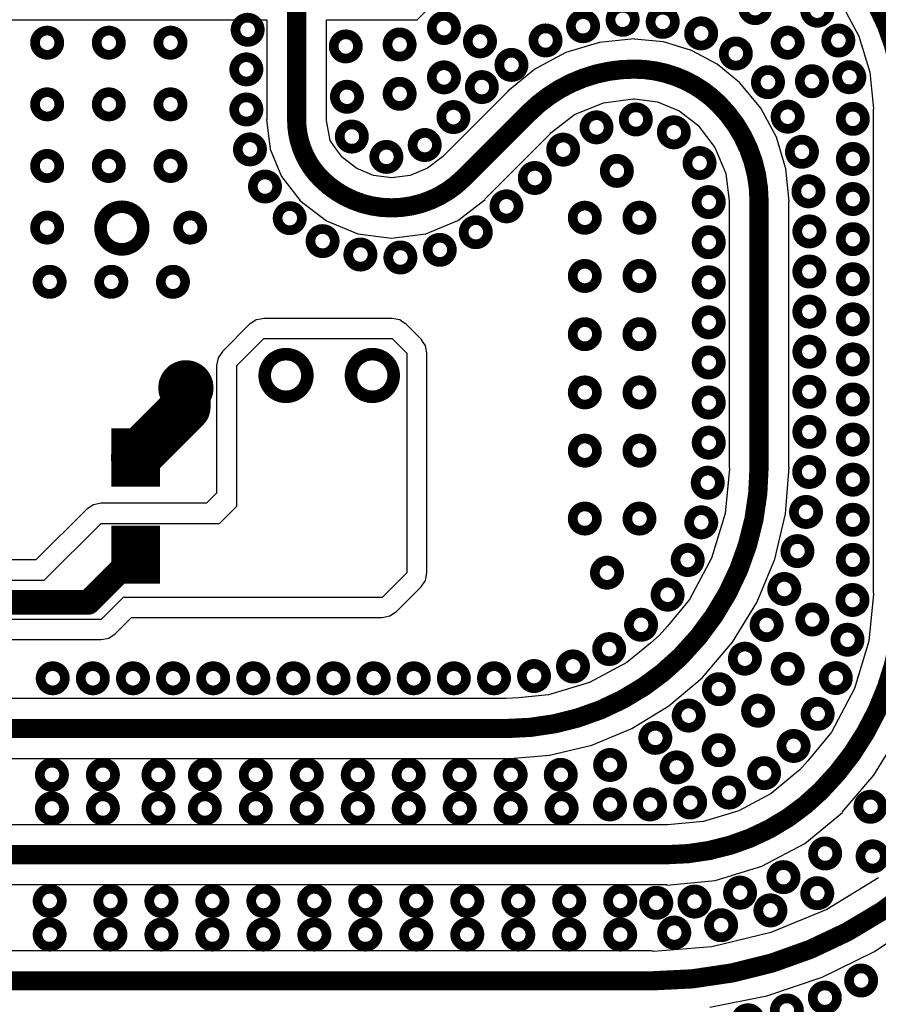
# Model space of a CAD drawing. Extents: x 32 to 97, y 17 to 119.
# Tile 23 of 24: x 76.7 to 85.54, y 91.03 to 101.18. Entities that reach past the tile are written whole.
import ezdxf

# ---------------------------------------------------------------- set-up
doc = ezdxf.new("R2010")
doc.units = 0
doc.layers.add('TOPLAYER', color=1, linetype='CONTINUOUS')

msp = doc.modelspace()

# ---------------------------------------------------------------- linework, layer by layer
at = {"layer": 'TOPLAYER'}
for p, q in [((80.79189582, 101.17645246), (81.44806417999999, 101.83262082)), ((85.15623558, 101.35236016), (85.33996393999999, 101.00862958)), ((74.85829326, 101.17645246), (79.24229262, 101.17645246)), ((79.24229262, 101.17645246), (79.24229262, 100.14669328)), ((79.85853218, 100.14669328), (79.85853218, 101.17645246)), ((79.85853218, 101.17645246), (80.79189582, 101.17645246)), ((83.02751746, 100.97886332), (82.66780519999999, 100.9434354)), ((83.02751746, 100.9773952), (83.02751746, 100.97886332)), ((83.32770735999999, 100.9478296), (83.02751746, 100.9773952)), ((85.33996393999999, 101.00862958), (85.45310316, 100.63566106)), ((82.66780519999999, 100.9434354), (82.32191562, 100.83851054)), ((83.61636057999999, 100.86026818), (83.32770735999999, 100.9478296)), ((83.88238494, 100.7180739), (83.61636057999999, 100.86026818)), ((82.32191562, 100.83851054), (82.00314308, 100.66812226)), ((82.00314308, 100.66812226), (81.72373546, 100.43881868)), ((84.11555693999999, 100.52671284), (83.88238494, 100.7180739)), ((85.45310316, 100.63566106), (85.49038019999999, 100.25718328)), ((84.11621226, 100.52736816), (84.11555693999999, 100.52671284)), ((84.33146456, 100.26508268), (84.11621226, 100.52736816)), ((81.72582588, 100.43672826), (81.0528732, 99.76377558)), ((81.72373546, 100.43881868), (81.72582588, 100.43672826)), ((82.70959581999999, 100.3215418), (83.01623732, 100.36191002)), ((83.01623732, 100.36191002), (83.02751746, 100.3596672)), ((83.02751746, 100.3596672), (83.03087534, 100.36033522)), ((83.03087534, 100.36033522), (83.26617585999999, 100.32935738)), ((82.41333784, 100.19882678), (82.70959581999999, 100.3215418)), ((83.26617585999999, 100.32935738), (83.48857063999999, 100.2372392)), ((84.49141089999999, 99.96584274), (84.33146456, 100.26508268)), ((85.49038019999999, 100.25718328), (85.48851076, 100.24778782)), ((85.48851076, 100.24778782), (85.48851076, 95.27786633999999)), ((79.24229262, 100.14669328), (79.23817528, 100.14669328)), ((79.23817528, 100.14669328), (79.27815742, 99.8430058)), ((79.8565713, 100.13683554), (79.85853218, 100.14669328)), ((82.16796113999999, 100.0105442), (82.41333784, 100.19882678)), ((83.48857063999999, 100.2372392), (83.67685576, 100.09276146)), ((79.89700302, 99.93356696), (79.8565713, 100.13683554)), ((83.67685576, 100.09276146), (83.67875821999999, 100.08991412)), ((83.67875821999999, 100.08991412), (83.68583212, 100.08518718)), ((83.68583212, 100.08518718), (83.85789426, 99.86095343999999)), ((81.48862036, 99.32802842), (82.16157304, 100.0009811)), ((82.16157304, 100.0009811), (82.16796113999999, 100.0105442)), ((84.58990448, 99.64114946), (84.49141089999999, 99.96584274)), ((79.27815742, 99.8430058), (79.39537587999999, 99.56001424)), ((79.95027189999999, 99.85384398), (79.89700302, 99.93356696)), ((80.02097026, 99.75612509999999), (79.95027189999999, 99.85384398)), ((83.85789426, 99.86095343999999), (83.96927833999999, 99.59204872)), ((80.16915132, 99.642422), (80.02097026, 99.75612509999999)), ((81.05257601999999, 99.76407275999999), (80.89860884, 99.64592719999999)), ((81.0528732, 99.76377558), (81.05257601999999, 99.76407275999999)), ((80.3417113, 99.57094386), (80.16915132, 99.642422)), ((80.89860884, 99.64592719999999), (80.71930515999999, 99.5716576)), ((84.62316324, 99.30347932), (84.58990448, 99.64114946)), ((79.39537587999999, 99.56001424), (79.5818449, 99.31700228)), ((80.52688746, 99.54656494), (80.3417113, 99.57094386)), ((80.52689253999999, 99.54657001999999), (80.52688746, 99.54656494)), ((80.52689253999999, 99.54656748), (80.52689253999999, 99.54657001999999)), ((80.5271313, 99.54635666), (80.52689253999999, 99.54656748)), ((80.71930515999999, 99.5716576), (80.5271313, 99.54635666)), ((83.96927833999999, 99.59204872), (84.0061693, 99.31182322)), ((81.49269452, 99.32395426), (81.48862036, 99.32802842)), ((79.5818449, 99.31700228), (79.58084921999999, 99.3160066)), ((79.58084921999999, 99.3160066), (79.85794036, 99.10338827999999)), ((81.20981979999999, 99.10689348), (81.49269452, 99.32395426)), ((84.0061693, 99.31182322), (84.00451068, 99.30347932)), ((84.00451068, 99.30347932), (84.00451068, 96.56548378)), ((84.62075023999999, 96.56552187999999), (84.62075023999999, 99.30347932)), ((84.62075023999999, 99.30347932), (84.62316324, 99.30347932)), ((79.85794036, 99.10338827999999), (80.18061688, 98.96973093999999)), ((80.88040212, 98.97044468), (81.20981979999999, 99.10689348)), ((80.18061688, 98.96973093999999), (80.52689253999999, 98.92414301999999)), ((80.52689253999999, 98.92390426), (80.88040212, 98.97044468)), ((80.52689253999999, 98.92414301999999), (80.52689253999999, 98.92390426)), ((79.06577532, 98.03814784), (78.78622292, 97.7585929)), ((79.06578293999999, 98.03815291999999), (79.06577532, 98.03814784)), ((79.0657931, 98.03816816), (79.06578293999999, 98.03815291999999)), ((79.11042598, 98.06798268), (79.0657931, 98.03816816)), ((79.13298879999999, 98.08305757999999), (79.11042598, 98.06798268)), ((79.13299896, 98.08306012), (79.13298879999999, 98.08305757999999)), ((79.13301419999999, 98.08307028), (79.13299896, 98.08306012)), ((79.1789247, 98.0921965), (79.13301419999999, 98.08307028)), ((79.21227236, 98.09883097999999), (79.1789247, 98.0921965)), ((79.21228506, 98.09882843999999), (79.21227236, 98.09883097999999)), ((79.2123003, 98.09883097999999), (79.21228506, 98.09882843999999)), ((80.53283868, 98.09866588), (79.2123003, 98.09883097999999)), ((80.53285138, 98.09866842), (80.53283868, 98.09866588)), ((80.53286408, 98.09866588), (80.53285138, 98.09866842)), ((80.53300378, 98.09866588), (80.53286408, 98.09866588)), ((80.57026304, 98.09124908), (80.53300378, 98.09866588)), ((80.61214763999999, 98.08294328), (80.57026304, 98.09124908)), ((80.61221368, 98.08290009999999), (80.61214763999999, 98.08294328)), ((80.6122848, 98.08288486), (80.61221368, 98.08290009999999)), ((80.64554356, 98.06065731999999), (80.6122848, 98.08288486)), ((80.67938652, 98.03807418), (80.64554356, 98.06065731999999)), ((80.67948812, 98.03797257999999), (80.67938652, 98.03807418)), ((80.67949574, 98.0379675), (80.67948812, 98.03797257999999)), ((80.67950082, 98.03795987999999), (80.67949574, 98.0379675)), ((80.83183478, 97.88581133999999), (80.67950082, 98.03795987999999)), ((78.93271996, 97.61209332), (79.2122749, 97.8916508)), ((79.2122749, 97.8916508), (80.53297837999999, 97.89148569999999)), ((80.53297837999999, 97.89148569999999), (80.68542409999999, 97.7392254)), ((80.8318678, 97.88576053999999), (80.83183478, 97.88581133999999)), ((80.83192622, 97.88572244), (80.8318678, 97.88576053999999)), ((80.85450428, 97.85193027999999), (80.83192622, 97.88572244)), ((80.87678516, 97.81862579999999), (80.85450428, 97.85193027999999)), ((80.87679786, 97.81855976), (80.87678516, 97.81862579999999)), ((80.87683342, 97.81850641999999), (80.87679786, 97.81855976)), ((80.88419942, 97.78148084), (80.87683342, 97.81850641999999)), ((78.7862153, 97.75858781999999), (78.74131064, 97.69137687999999)), ((78.78622292, 97.7585929), (78.7862153, 97.75858781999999)), ((80.68542409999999, 97.7392254), (80.68540123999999, 95.4785746)), ((80.89260682, 97.73934985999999), (80.88419942, 97.78148084)), ((80.89258142, 95.4785873), (80.89260428, 97.73922286)), ((80.89259412, 97.73927873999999), (80.89260682, 97.73934985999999)), ((80.89260428, 97.73922286), (80.89259412, 97.73927873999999)), ((78.74131064, 97.69137687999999), (78.72553724, 97.61209332)), ((78.72553724, 97.61209332), (78.72553977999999, 97.61208062)), ((78.72553977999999, 97.61208062), (78.72559566, 96.29736138)), ((78.93278092, 96.16435428), (78.93271996, 97.61209332)), ((84.0078838, 96.54853182), (83.96241526, 96.0868919)), ((84.00451068, 96.56548378), (84.0078838, 96.54853182)), ((84.58652119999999, 96.08555331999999), (84.62429354, 96.56548378)), ((84.62075786, 96.56548378), (84.62075023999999, 96.56552187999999)), ((84.62429354, 96.56548378), (84.62075786, 96.56548378)), ((78.72559566, 96.29736138), (78.62197128, 96.193737)), ((77.5357987, 96.19375477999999), (77.4565126, 96.17798137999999)), ((77.5358114, 96.19375224), (77.5357987, 96.19375477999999)), ((78.62197128, 96.193737), (77.5358114, 96.19375224)), ((77.38930166, 96.13307418), (76.8657594, 95.60953192)), ((77.4565126, 96.17798137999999), (77.38930166, 96.13307418)), ((78.75498092, 95.98655428), (78.93278092, 96.16435428)), ((83.96241526, 96.0868919), (83.82281431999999, 95.62668962)), ((84.4741389, 95.61744148), (84.58652119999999, 96.08555331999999)), ((76.95158092, 95.40235428), (77.5357987, 95.98657206)), ((77.5357987, 95.98657206), (78.75498092, 95.98655428)), ((76.8657594, 95.60953192), (75.45293774, 95.60949636)), ((83.82281431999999, 95.62668962), (83.59611677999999, 95.20256803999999)), ((84.28991015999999, 95.17267478), (84.4741389, 95.61744148)), ((80.68540123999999, 95.4785746), (80.43138092, 95.22455427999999)), ((80.87681056, 95.3992885), (80.89258396, 95.4785746)), ((80.89258396, 95.4785746), (80.89258142, 95.4785873)), ((75.45294281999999, 95.40231618), (76.95158092, 95.40235428)), ((80.83189827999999, 95.33207248), (80.87681056, 95.3992885)), ((80.57788558, 95.07806232), (80.83189827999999, 95.33207248)), ((85.48851076, 95.27786633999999), (85.49233092, 95.25866647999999)), ((77.76438092, 95.22455427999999), (77.53578092, 94.99595427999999)), ((80.43138092, 95.22455427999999), (77.76438092, 95.22455427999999)), ((83.59611677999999, 95.20256803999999), (83.37009488, 94.92715838)), ((84.03837141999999, 94.76220316), (84.28991015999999, 95.17267478)), ((85.49233092, 95.25866647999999), (85.44438334, 94.77186024)), ((80.51066447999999, 95.03314496), (80.57788049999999, 95.0780547)), ((80.57788049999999, 95.0780547), (80.57788558, 95.07806232)), ((77.53578092, 94.99595427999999), (75.37694601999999, 94.9958984)), ((77.68228812, 94.84946486), (77.85019989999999, 95.0173741)), ((77.85019989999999, 95.0173741), (80.43136822, 95.0173741)), ((80.43136822, 95.0173741), (80.43138092, 95.01737156)), ((80.43138092, 95.01737156), (80.51066447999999, 95.03314496)), ((83.37009488, 94.92715838), (83.28747122, 94.83438233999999)), ((75.3769511, 94.78871821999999), (77.535786, 94.7887741)), ((77.535786, 94.7887741), (77.61506702, 94.80454496)), ((77.61506702, 94.80454496), (77.68228304, 94.84945723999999)), ((77.68228304, 94.84945723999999), (77.68228812, 94.84946486)), ((83.28747122, 94.83438233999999), (83.194271, 94.7527569)), ((83.72571774, 94.39613328), (84.03837141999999, 94.76220316)), ((85.44438334, 94.77186024), (85.29678648, 94.28530038)), ((83.194271, 94.7527569), (82.95144445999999, 94.55347357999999)), ((82.95144445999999, 94.55347357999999), (82.56486154, 94.3468395)), ((83.38503516, 94.10603734), (83.72524021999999, 94.39659556)), ((83.72524021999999, 94.39659556), (83.72571774, 94.39613328)), ((82.56486154, 94.3468395), (82.14539323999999, 94.21959566)), ((85.29678648, 94.28530038), (85.05710445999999, 93.8368837)), ((81.58419802, 94.18061682), (75.73926431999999, 94.18061682)), ((81.70916093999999, 94.18062189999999), (81.58419802, 94.18061682)), ((81.70916348, 94.18062443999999), (81.70916093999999, 94.18062189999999)), ((81.83378096, 94.18890483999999), (81.70916348, 94.18062443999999)), ((82.14539323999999, 94.21959566), (81.83378096, 94.18890483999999)), ((83.00356526, 93.87227098), (83.38503516, 94.10603734)), ((82.59022089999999, 93.7010572), (83.00356526, 93.87227098)), ((85.05710445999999, 93.8368837), (84.81377499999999, 93.54038949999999)), ((85.49600884, 93.39213224), (85.7590487, 93.82137446)), ((82.15518494, 93.59661494), (82.59022089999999, 93.7010572)), ((75.72856838, 93.56437726), (81.70916348, 93.56437726)), ((81.70916348, 93.56151213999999), (82.15518494, 93.59661494)), ((81.70916348, 93.56437726), (81.70916348, 93.56151213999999)), ((84.73085415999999, 93.44827386), (84.66408009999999, 93.3910375)), ((84.81377499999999, 93.54038949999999), (84.73085415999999, 93.44827386)), ((84.63676493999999, 93.36765933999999), (84.43845189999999, 93.20490884)), ((84.66408009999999, 93.3910375), (84.63676493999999, 93.36765933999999)), ((85.16906258, 93.00932884), (85.49600884, 93.39213224)), ((84.43845189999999, 93.20490884), (84.10317952, 93.02570168)), ((84.10317952, 93.02570168), (83.73938801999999, 92.9153463)), ((84.78295209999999, 92.68932694), (85.17078216, 93.00760926)), ((85.17078216, 93.00760926), (85.16906258, 93.00932884)), ((83.36105755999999, 92.88064482), (75.73923638, 92.88064482)), ((83.36966561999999, 92.87893285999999), (83.36105755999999, 92.88064482)), ((83.73938801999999, 92.9153463), (83.36966561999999, 92.87893285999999)), ((84.34047647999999, 92.45281738), (84.78295209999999, 92.68932694)), ((83.86036059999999, 92.30717632), (84.34047647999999, 92.45281738)), ((85.54246035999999, 92.33486993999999), (85.01027194, 92.0087441)), ((75.72859632, 92.26440525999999), (83.36104485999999, 92.26440525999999)), ((83.36104485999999, 92.26440525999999), (83.36105755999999, 92.26440271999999)), ((83.36105755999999, 92.25799938), (83.86036059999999, 92.30717632)), ((83.36105755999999, 92.26440271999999), (83.36105755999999, 92.25799938)), ((85.01027194, 92.0087441), (84.43361574, 91.76988503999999)), ((85.5006164, 91.57579093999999), (86.00008453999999, 91.90952408)), ((84.43361574, 91.76988503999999), (83.82669544, 91.6241754)), ((83.82669544, 91.6241754), (83.22419474, 91.57675868)), ((82.75673821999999, 91.58067281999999), (75.73920844, 91.58067281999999)), ((82.75680172, 91.58068551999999), (82.75673821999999, 91.58067281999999)), ((83.20445131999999, 91.58068551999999), (82.75680172, 91.58068551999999)), ((83.22419474, 91.57675868), (83.20445131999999, 91.58068551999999)), ((84.96185953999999, 91.3101044), (85.5006164, 91.57579093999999)), ((84.39303416, 91.11701359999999), (84.96185953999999, 91.3101044)), ((83.803871, 90.99982308), (84.39303416, 91.11701359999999))]:
    msp.add_line(p, q, dxfattribs=at)
at = {"layer": 'TOPLAYER', "const_width": 0.19800062}
for points in [[(85.12487928, 101.86953972, -0.198912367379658), (85.79663054, 100.24778782)], [(81.94369945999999, 100.21885468, -0.198912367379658), (83.02751746, 100.66778698)], [(83.02751746, 100.66778698, -0.198912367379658), (83.8966318, 100.3077877)], [(83.8966318, 100.3077877, -0.198912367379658), (84.31263046, 99.30347932)], [(79.80262932, 99.5377867, -0.198912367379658), (79.5504124, 100.14669328)], [(80.52689253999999, 99.2377873, -0.198912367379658), (79.80262932, 99.5377867)], [(81.27074678, 99.545902, -0.198912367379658), (80.52689253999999, 99.2377873)], [(84.31263808, 96.56548378, -0.198912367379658), (83.50534479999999, 94.61650621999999)], [(85.79663054, 95.27786633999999, -0.198912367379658), (84.94837976, 93.23000658)], [(83.50533972, 94.61650114, -0.198912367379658), (81.70916348, 93.87249958)], [(84.94837976, 93.23001165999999, -0.1989115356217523), (83.36105755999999, 92.57252249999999)], [(84.94943894, 93.23106829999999, -0.0001355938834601), (84.94837213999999, 93.2300015)], [(86.23107976, 92.52623607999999, -0.198912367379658), (83.20445131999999, 91.27256573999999)]]:
    msp.add_lwpolyline(points, format="xyb", dxfattribs=at)
at = {"layer": 'TOPLAYER'}
for points, const_width in [([(84.148168, 101.2957842, 1), (84.397977, 101.2957842, 1)], 0.099949), ([(84.78721422, 101.26975428, 1), (85.03714513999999, 101.26975428, 1)], 0.10006838), ([(80.94193362, 101.09066142, 1), (81.19174262, 101.09066142, 1)], 0.099949), ([(82.37506004, 101.1096657, 1), (82.62486904, 101.1096657, 1)], 0.099949), ([(82.78284434, 101.17586572, 1), (83.03265334, 101.17586572, 1)], 0.099949), ([(83.1954013, 101.1542427, 1), (83.4452103, 101.1542427, 1)], 0.099949), ([(78.9207591, 101.07288396, 1), (79.1705681, 101.07288396, 1)], 0.099949), ([(83.59119679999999, 101.03584822, 1), (83.84100579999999, 101.03584822, 1)], 0.099949), ([(76.85587626, 100.93955428, 1), (77.10568526, 100.93955428, 1)], 0.099949), ([(77.49087626, 100.93955428, 1), (77.74068525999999, 100.93955428, 1)], 0.099949), ([(78.12587626, 100.93955428, 1), (78.37568526, 100.93955428, 1)], 0.099949), ([(79.93186198, 100.9013222, 1), (80.18167097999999, 100.9013222, 1)], 0.099949), ([(80.48564548, 100.92110118, 1), (80.73545448, 100.92110118, 1)], 0.099949), ([(81.31339846, 100.95360048, 1), (81.56320746, 100.95360048, 1)], 0.099949), ([(81.98889113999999, 100.96288418, 1), (82.23870013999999, 100.96288418, 1)], 0.099949), ([(84.48216783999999, 100.93978542, 1), (84.73197684, 100.93978542, 1)], 0.099949), ([(85.00441216, 100.9619139, 1), (85.25422116, 100.9619139, 1)], 0.099949), ([(83.94840208, 100.82830482, 1), (84.19821108, 100.82830482, 1)], 0.099949), ([(81.63767518, 100.71095428, 1), (81.88748418, 100.71095428, 1)], 0.099949), ([(78.90735805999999, 100.66491678, 1), (79.15716705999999, 100.66491678, 1)], 0.099949), ([(80.94216476, 100.58236932, 1), (81.19197376, 100.58236932, 1)], 0.099949), ([(82.97801794, 100.66778698, 1), (83.07701698, 100.66778698, 1)], 0.09899904), ([(82.97801794, 100.66778698, 1), (83.07701698, 100.66778698, 1)], 0.09899904), ([(85.11741422, 100.58395428, 1), (85.36734514, 100.58395428, 1)], 0.10006838), ([(81.33287518, 100.48235428, 1), (81.58268418, 100.48235428, 1)], 0.099949), ([(84.27921422, 100.53315428, 1), (84.52914514, 100.53315428, 1)], 0.10006838), ([(84.73216733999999, 100.54278596, 1), (84.98197633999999, 100.54278596, 1)], 0.099949), ([(79.94365773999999, 100.3825653, 1), (80.19346673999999, 100.3825653, 1)], 0.099949), ([(80.48587662, 100.41280908, 1), (80.73568562, 100.41280908, 1)], 0.099949), ([(76.85587626, 100.30455428, 1), (77.10568526, 100.30455428, 1)], 0.099949), ([(77.49087626, 100.30455428, 1), (77.74068525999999, 100.30455428, 1)], 0.099949), ([(78.12587626, 100.30455428, 1), (78.37568526, 100.30455428, 1)], 0.099949), ([(78.90735805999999, 100.2517934, 1), (79.15716705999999, 100.2517934, 1)], 0.099949), ([(81.04055674, 100.17339122, 1), (81.29036574, 100.17339122, 1)], 0.099949), ([(83.84713228, 100.3077877, 1), (83.94613131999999, 100.3077877, 1)], 0.09899904), ([(83.84713228, 100.3077877, 1), (83.94613131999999, 100.3077877, 1)], 0.09899904), ([(84.48241422, 100.17755428, 1), (84.73234513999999, 100.17755428, 1)], 0.10006838), ([(79.50091288, 100.14669328, 1), (79.59991192, 100.14669328, 1)], 0.09899904), ([(79.50091288, 100.14669328, 1), (79.59991192, 100.14669328, 1)], 0.09899904), ([(81.89419994, 100.21885468, 1), (81.99319898, 100.21885468, 1)], 0.09899904), ([(81.89419994, 100.21885468, 1), (81.99319898, 100.21885468, 1)], 0.09899904), ([(82.51386595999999, 100.06729034, 1), (82.76367495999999, 100.06729034, 1)], 0.099949), ([(82.91881816, 100.14905294, 1), (83.16862716, 100.14905294, 1)], 0.099949), ([(85.15357619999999, 100.15492034, 1), (85.40338519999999, 100.15492034, 1)], 0.099949), ([(79.99372113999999, 99.97248737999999, 1), (80.24353013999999, 99.97248737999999, 1)], 0.099949), ([(83.31007722, 100.01643446, 1), (83.55988622, 100.01643446, 1)], 0.099949), ([(80.74439781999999, 99.88536284, 1), (80.99420682, 99.88536284, 1)], 0.099949), ([(78.94444206, 99.8403388, 1), (79.19425106, 99.8403388, 1)], 0.099949), ([(80.34980374, 99.76302374, 1), (80.59961274, 99.76302374, 1)], 0.099949), ([(82.17041478, 99.83770227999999, 1), (82.42022378, 99.83770227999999, 1)], 0.099949), ([(84.62920335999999, 99.81567539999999, 1), (84.87901235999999, 99.81567539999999, 1)], 0.099949), ([(76.85587626, 99.66955428, 1), (77.10568526, 99.66955428, 1)], 0.099949), ([(77.49087626, 99.66955428, 1), (77.74068525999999, 99.66955428, 1)], 0.099949), ([(78.12587626, 99.66955428, 1), (78.37568526, 99.66955428, 1)], 0.099949), ([(83.57498144, 99.69942467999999, 1), (83.82479044, 99.69942467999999, 1)], 0.099949), ([(85.15357619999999, 99.74179695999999, 1), (85.40338519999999, 99.74179695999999, 1)], 0.099949), ([(82.72327625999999, 99.61875427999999, 1), (82.97308525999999, 99.61875427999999, 1)], 0.099949), ([(79.09962336, 99.45746682, 1), (79.34943236, 99.45746682, 1)], 0.099949), ([(79.7531298, 99.5377867, 1), (79.85212883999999, 99.5377867, 1)], 0.09899904), ([(79.7531298, 99.5377867, 1), (79.85212883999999, 99.5377867, 1)], 0.09899904), ([(81.22124726, 99.545902, 1), (81.3202463, 99.545902, 1)], 0.09899904), ([(81.22124726, 99.545902, 1), (81.3202463, 99.545902, 1)], 0.09899904), ([(81.87829192, 99.54557942, 1), (82.12810092, 99.54557942, 1)], 0.099949), ([(84.69675212, 99.40811208, 1), (84.94656112, 99.40811208, 1)], 0.099949), ([(83.66957612, 99.29727663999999, 1), (83.91938512, 99.29727663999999, 1)], 0.099949), ([(85.15357619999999, 99.32867358, 1), (85.40338519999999, 99.32867358, 1)], 0.099949), ([(80.47739302, 99.2377873, 1), (80.57639205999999, 99.2377873, 1)], 0.09899904), ([(80.47739302, 99.2377873, 1), (80.57639205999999, 99.2377873, 1)], 0.09899904), ([(81.5861716, 99.25345655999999, 1), (81.8359806, 99.25345655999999, 1)], 0.099949), ([(84.26313094, 99.30347932, 1), (84.36212997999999, 99.30347932, 1)], 0.09899904), ([(84.26313094, 99.30347932, 1), (84.36212997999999, 99.30347932, 1)], 0.09899904), ([(77.53070092, 99.02947427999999, 1), (77.97012092, 99.02947427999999, 1)], 0.12954), ([(79.3542355, 99.13213345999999, 1), (79.6040445, 99.13213345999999, 1)], 0.099949), ([(82.39307626, 99.13615428, 1), (82.64288526, 99.13615428, 1)], 0.099949), ([(82.95607742, 99.13615428, 1), (83.20588642, 99.13615428, 1)], 0.099949), ([(76.85587626, 99.03455428, 1), (77.10568526, 99.03455428, 1)], 0.099949), ([(78.32907626, 99.03455428, 1), (78.57888525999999, 99.03455428, 1)], 0.099949), ([(81.27028195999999, 98.98721121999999, 1), (81.52009095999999, 98.98721121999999, 1)], 0.099949), ([(84.7058758, 98.9950903, 1), (84.9556848, 98.9950903, 1)], 0.099949), ([(79.69266001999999, 98.89519464, 1), (79.94246901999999, 98.89519464, 1)], 0.099949), ([(83.66957612, 98.88415325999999, 1), (83.91938512, 98.88415325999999, 1)], 0.099949), ([(85.15357619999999, 98.9155502, 1), (85.40338519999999, 98.9155502, 1)], 0.099949), ([(80.08187692, 98.75669606, 1), (80.33168592, 98.75669606, 1)], 0.099949), ([(80.89943942, 98.80515163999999, 1), (81.14924841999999, 98.80515163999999, 1)], 0.099949), ([(80.49388778, 98.72641164, 1), (80.74369678, 98.72641164, 1)], 0.099949), ([(84.7058758, 98.58196692, 1), (84.9556848, 98.58196692, 1)], 0.099949), ([(76.88127625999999, 98.47575427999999, 1), (77.13108525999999, 98.47575427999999, 1)], 0.099949), ([(77.51627626, 98.47575427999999, 1), (77.76608526, 98.47575427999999, 1)], 0.099949), ([(78.15127625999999, 98.47575427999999, 1), (78.40108526, 98.47575427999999, 1)], 0.099949), ([(82.39307626, 98.53615547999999, 1), (82.64288526, 98.53615547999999, 1)], 0.099949), ([(82.95607742, 98.53615547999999, 1), (83.20588642, 98.53615547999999, 1)], 0.099949), ([(83.66957612, 98.47102987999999, 1), (83.91938512, 98.47102987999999, 1)], 0.099949), ([(85.15357619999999, 98.50242682, 1), (85.40338519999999, 98.50242682, 1)], 0.099949), ([(84.7058758, 98.16884354, 1), (84.9556848, 98.16884354, 1)], 0.099949), ([(83.66957612, 98.0579065, 1), (83.91938512, 98.0579065, 1)], 0.099949), ([(85.15357619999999, 98.08930344, 1), (85.40338519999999, 98.08930344, 1)], 0.099949), ([(82.39307626, 97.93615414, 1), (82.64288526, 97.93615414, 1)], 0.099949), ([(82.95607742, 97.93615414, 1), (83.20588642, 97.93615414, 1)], 0.099949), ([(84.7058758, 97.75572016, 1), (84.9556848, 97.75572016, 1)], 0.099949), ([(83.66957612, 97.64478312, 1), (83.91938512, 97.64478312, 1)], 0.099949), ([(85.15357619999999, 97.67618006, 1), (85.40338519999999, 97.67618006, 1)], 0.099949), ([(79.22107092, 97.51055428, 1), (79.66049092, 97.51055428, 1)], 0.12954), ([(80.11007092, 97.51055428, 1), (80.54949092, 97.51055428, 1)], 0.12954), ([(78.19006968, 97.38355428, 1), (78.62948967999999, 97.38355428, 1)], 0.12954), ([(78.28277967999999, 97.38355428, 1), (78.53677968, 97.38355428, 1)], 0.254), ([(82.39307626, 97.33615533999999, 1), (82.64288526, 97.33615533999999, 1)], 0.099949), ([(82.95607742, 97.33615533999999, 1), (83.20588642, 97.33615533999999, 1)], 0.099949), ([(84.7058758, 97.34259678, 1), (84.9556848, 97.34259678, 1)], 0.099949), ([(78.28277967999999, 97.18275204, 1), (78.53677968, 97.18275204, 1)], 0.254), ([(78.28277967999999, 97.18275204, 1), (78.53677968, 97.18275204, 1)], 0.254), ([(83.66957612, 97.23165974, 1), (83.91938512, 97.23165974, 1)], 0.099949), ([(85.15357619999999, 97.26305667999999, 1), (85.40338519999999, 97.26305667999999, 1)], 0.099949), ([(84.7058758, 96.92947339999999, 1), (84.9556848, 96.92947339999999, 1)], 0.099949), ([(85.15357619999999, 96.84993329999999, 1), (85.40338519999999, 96.84993329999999, 1)], 0.099949), ([(77.76438092, 96.66435328, 1), (78.01838092, 96.66435328, 1)], 0.254), ([(77.76641292, 96.66439899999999, 1), (78.01640988, 96.66439899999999, 1)], 0.2499995), ([(82.39307626, 96.73615654, 1), (82.64288526, 96.73615654, 1)], 0.099949), ([(82.95607742, 96.73615654, 1), (83.20588642, 96.73615654, 1)], 0.099949), ([(83.66957612, 96.81853636, 1), (83.91938512, 96.81853636, 1)], 0.099949), ([(84.7039581, 96.5163551, 1), (84.9537671, 96.5163551, 1)], 0.099949), ([(84.26313094, 96.56548378, 1), (84.36212997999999, 96.56548378, 1)], 0.09899904), ([(84.26313856, 96.56548378, 1), (84.3621376, 96.56548378, 1)], 0.09899904), ([(85.15357619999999, 96.43680991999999, 1), (85.40338519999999, 96.43680991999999, 1)], 0.099949), ([(83.65936024, 96.40553743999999, 1), (83.90916924, 96.40553743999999, 1)], 0.099949), ([(82.39307626, 96.0361554, 1), (82.64288526, 96.0361554, 1)], 0.099949), ([(82.95607742, 96.0361554, 1), (83.20588642, 96.0361554, 1)], 0.099949), ([(84.67154516, 96.10450426, 1), (84.92135415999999, 96.10450426, 1)], 0.099949), ([(85.15357619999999, 96.02368654, 1), (85.40338519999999, 96.02368654, 1)], 0.099949), ([(83.59224327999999, 95.997903, 1), (83.84205227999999, 95.997903, 1)], 0.099949), ([(77.76641292, 95.66439846, 1), (78.01640988, 95.66439846, 1)], 0.2499995), ([(83.45287856, 95.60899597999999, 1), (83.70268756, 95.60899597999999, 1)], 0.099949), ([(84.58298805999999, 95.70098462, 1), (84.83279705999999, 95.70098462, 1)], 0.099949), ([(85.15357619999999, 95.61056316, 1), (85.40338519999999, 95.61056316, 1)], 0.099949), ([(77.81748216, 95.6493515, 1), (77.94448215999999, 95.6493515, 1)], 0.127), ([(82.62167626, 95.47855428, 1), (82.87148526, 95.47855428, 1)], 0.099949), ([(84.44714632, 95.31083299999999, 1), (84.69695532, 95.31083299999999, 1)], 0.099949), ([(83.24584824, 95.25149098, 1), (83.49565724, 95.25149098, 1)], 0.099949), ([(85.15004306, 95.19745501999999, 1), (85.39985206, 95.19745501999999, 1)], 0.099949), ([(77.34068352, 95.17255286, 1), (77.46768352, 95.17255286, 1)], 0.127), ([(77.34068352, 95.17255286, 1), (77.46768352, 95.17255286, 1)], 0.127), ([(84.73641422, 94.99595427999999, 1), (84.98634514, 94.99595427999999, 1)], 0.10006838), ([(82.9723004, 94.94190816, 1), (83.2221094, 94.94190816, 1)], 0.099949), ([(84.2658843, 94.9395993, 1), (84.5156933, 94.9395993, 1)], 0.099949), ([(82.6437895, 94.69140574, 1), (82.8935985, 94.69140574, 1)], 0.099949), ([(85.09875283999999, 94.78752949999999, 1), (85.34856184, 94.78752949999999, 1)], 0.099949), ([(84.04181566, 94.59251846, 1), (84.29162466, 94.59251846, 1)], 0.099949), ([(82.27126294, 94.51281326, 1), (82.52107194, 94.51281326, 1)], 0.099949), ([(83.4558402, 94.61650114, 1), (83.55483923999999, 94.61650114, 1)], 0.09899904), ([(83.45584527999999, 94.61650621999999, 1), (83.55484432, 94.61650621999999, 1)], 0.09899904), ([(84.48241422, 94.48795428, 1), (84.73234513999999, 94.48795428, 1)], 0.10006838), ([(76.91338694, 94.39064687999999, 1), (77.16319594, 94.39064687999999, 1)], 0.099949), ([(77.32651032, 94.39064687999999, 1), (77.57631932, 94.39064687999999, 1)], 0.099949), ([(77.7396337, 94.39064687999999, 1), (77.9894427, 94.39064687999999, 1)], 0.099949), ([(78.15275708, 94.39064687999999, 1), (78.40256608, 94.39064687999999, 1)], 0.099949), ([(78.56588046, 94.39064687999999, 1), (78.81568946, 94.39064687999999, 1)], 0.099949), ([(78.97900383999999, 94.39064687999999, 1), (79.22881283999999, 94.39064687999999, 1)], 0.099949), ([(79.39212721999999, 94.39064687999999, 1), (79.64193621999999, 94.39064687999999, 1)], 0.099949), ([(79.8052506, 94.39064687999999, 1), (80.05505959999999, 94.39064687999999, 1)], 0.099949), ([(80.21837398, 94.39064687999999, 1), (80.46818298, 94.39064687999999, 1)], 0.099949), ([(80.63149736, 94.39064687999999, 1), (80.88130636, 94.39064687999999, 1)], 0.099949), ([(81.04462074, 94.39064687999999, 1), (81.29442974, 94.39064687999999, 1)], 0.099949), ([(81.45774412, 94.39064687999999, 1), (81.70755312, 94.39064687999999, 1)], 0.099949), ([(81.87022995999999, 94.41359831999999, 1), (82.12003896, 94.41359831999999, 1)], 0.099949), ([(84.97784884, 94.39249346, 1), (85.22765783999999, 94.39249346, 1)], 0.099949), ([(83.77351292, 94.27837887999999, 1), (84.02332192, 94.27837887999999, 1)], 0.099949), ([(83.46292426, 94.00596895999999, 1), (83.71273326, 94.00596895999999, 1)], 0.099949), ([(84.17761422, 94.05615428, 1), (84.42754513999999, 94.05615428, 1)], 0.10006838), ([(84.79090738, 94.02408677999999, 1), (85.04071637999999, 94.02408677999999, 1)], 0.099949), ([(81.65966395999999, 93.87249958, 1), (81.758663, 93.87249958, 1)], 0.09899904), ([(81.65966395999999, 93.87249704, 1), (81.758663, 93.87249704, 1)], 0.09899904), ([(83.11958992, 93.77620309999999, 1), (83.36939892, 93.77620309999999, 1)], 0.099949), ([(84.54347836, 93.69325432, 1), (84.79328736, 93.69325432, 1)], 0.099949), ([(83.77121421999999, 93.64975428, 1), (84.02114514, 93.64975428, 1)], 0.10006838), ([(82.65367518, 93.49735428, 1), (82.90348417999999, 93.49735428, 1)], 0.099949), ([(83.33941422, 93.47195427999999, 1), (83.58934513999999, 93.47195427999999, 1)], 0.10006838), ([(76.90493382, 93.3957873, 1), (77.15486474, 93.3957873, 1)], 0.10006838), ([(77.42993403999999, 93.3957873, 1), (77.67986495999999, 93.3957873, 1)], 0.10006838), ([(78.00221128, 93.3957873, 1), (78.2521422, 93.3957873, 1)], 0.10006838), ([(78.47993448, 93.3957873, 1), (78.7298654, 93.3957873, 1)], 0.10006838), ([(79.00493469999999, 93.3957873, 1), (79.25486561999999, 93.3957873, 1)], 0.10006838), ([(79.52993492, 93.3957873, 1), (79.77986584, 93.3957873, 1)], 0.10006838), ([(80.05493514, 93.3957873, 1), (80.30486606, 93.3957873, 1)], 0.10006838), ([(80.57993536, 93.3957873, 1), (80.82986627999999, 93.3957873, 1)], 0.10006838), ([(81.10493557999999, 93.3957873, 1), (81.3548665, 93.3957873, 1)], 0.10006838), ([(81.62947606, 93.3957873, 1), (81.87940698, 93.3957873, 1)], 0.10006838), ([(82.14567518, 93.39575427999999, 1), (82.39548418, 93.39575427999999, 1)], 0.099949), ([(84.23978072, 93.41318376, 1), (84.48958972, 93.41318376, 1)], 0.099949), ([(83.87861303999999, 93.21261519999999, 1), (84.12842203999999, 93.21261519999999, 1)], 0.099949), ([(82.65249154, 93.09067488, 1), (82.90230054, 93.09067488, 1)], 0.099949), ([(83.06561492, 93.09067488, 1), (83.31542392, 93.09067488, 1)], 0.099949), ([(83.47825062, 93.11072818, 1), (83.72805962, 93.11072818, 1)], 0.099949), ([(84.89887261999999, 93.2300015, 1), (84.99787166, 93.2300015, 1)], 0.09899904), ([(84.89888024, 93.23001165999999, 1), (84.99787927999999, 93.23001165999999, 1)], 0.09899904), ([(84.89888024, 93.23000658, 1), (84.99787927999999, 93.23000658, 1)], 0.09899904), ([(84.89993942, 93.23106829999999, 1), (84.99893845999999, 93.23106829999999, 1)], 0.09899904), ([(85.33481536, 93.06655504, 1), (85.58474627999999, 93.06655504, 1)], 0.10006838), ([(76.90493382, 93.04942528, 1), (77.15486474, 93.04942528, 1)], 0.10006838), ([(77.42993403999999, 93.04942528, 1), (77.67986495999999, 93.04942528, 1)], 0.10006838), ([(78.00221128, 93.04942528, 1), (78.2521422, 93.04942528, 1)], 0.10006838), ([(78.47993448, 93.04942528, 1), (78.7298654, 93.04942528, 1)], 0.10006838), ([(79.00493469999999, 93.04942528, 1), (79.25486561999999, 93.04942528, 1)], 0.10006838), ([(79.52993492, 93.04942528, 1), (79.77986584, 93.04942528, 1)], 0.10006838), ([(80.05493514, 93.04942528, 1), (80.30486606, 93.04942528, 1)], 0.10006838), ([(80.57993536, 93.04942528, 1), (80.82986627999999, 93.04942528, 1)], 0.10006838), ([(81.10493557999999, 93.04942528, 1), (81.3548665, 93.04942528, 1)], 0.10006838), ([(81.62947606, 93.04942528, 1), (81.87940698, 93.04942528, 1)], 0.10006838), ([(82.15401654, 93.04942528, 1), (82.40394746, 93.04942528, 1)], 0.10006838), ([(84.86808527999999, 92.58508787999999, 1), (85.1180162, 92.58508787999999, 1)], 0.10006838), ([(83.31155804, 92.57252503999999, 1), (83.41055707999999, 92.57252503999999, 1)], 0.09899904), ([(83.31155804, 92.57252249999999, 1), (83.41055707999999, 92.57252249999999, 1)], 0.09899904), ([(85.3569667, 92.55535718, 1), (85.6067757, 92.55535718, 1)], 0.099949), ([(84.43881512, 92.34155521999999, 1), (84.68874604, 92.34155521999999, 1)], 0.10006838), ([(83.99181576, 92.18155553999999, 1), (84.24174667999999, 92.18155553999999, 1)], 0.10006838), ([(84.78721422, 92.17655427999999, 1), (85.03714513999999, 92.17655427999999, 1)], 0.10006838), ([(76.88166488, 92.09578735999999, 1), (77.1315958, 92.09578735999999, 1)], 0.10006838), ([(77.50751326, 92.09578735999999, 1), (77.75744418, 92.09578735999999, 1)], 0.10006838), ([(78.03251347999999, 92.09578735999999, 1), (78.28244439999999, 92.09578735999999, 1)], 0.10006838), ([(78.5575137, 92.09578735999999, 1), (78.80744462, 92.09578735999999, 1)], 0.10006838), ([(79.08251392, 92.09578735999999, 1), (79.33244484, 92.09578735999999, 1)], 0.10006838), ([(79.60751413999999, 92.09578735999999, 1), (79.85744505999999, 92.09578735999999, 1)], 0.10006838), ([(80.13251436, 92.09578735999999, 1), (80.38244528, 92.09578735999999, 1)], 0.10006838), ([(80.65751458, 92.09578735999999, 1), (80.9074455, 92.09578735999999, 1)], 0.10006838), ([(81.18251479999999, 92.09578735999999, 1), (81.43244571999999, 92.09578735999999, 1)], 0.10006838), ([(81.70751502, 92.09578735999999, 1), (81.95744594, 92.09578735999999, 1)], 0.10006838), ([(82.23251524, 92.09578735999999, 1), (82.48244616, 92.09578735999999, 1)], 0.10006838), ([(82.75751546, 92.09578735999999, 1), (83.00744637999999, 92.09578735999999, 1)], 0.10006838), ([(83.12881519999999, 92.07655448, 1), (83.37874612, 92.07655448, 1)], 0.10006838), ([(83.52281492, 92.0895542, 1), (83.77274584, 92.0895542, 1)], 0.10006838), ([(84.30461421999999, 91.99875428, 1), (84.55454514, 91.99875428, 1)], 0.10006838), ([(76.88174869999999, 91.74961583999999, 1), (77.13167962, 91.74961583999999, 1)], 0.10006838), ([(77.50759708, 91.74961583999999, 1), (77.757528, 91.74961583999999, 1)], 0.10006838), ([(78.03259729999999, 91.74961583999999, 1), (78.28252821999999, 91.74961583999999, 1)], 0.10006838), ([(78.55759752, 91.74961583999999, 1), (78.80752844, 91.74961583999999, 1)], 0.10006838), ([(79.08259774, 91.74961583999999, 1), (79.33252866, 91.74961583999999, 1)], 0.10006838), ([(79.60759795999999, 91.74961583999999, 1), (79.85752887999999, 91.74961583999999, 1)], 0.10006838), ([(80.13259818, 91.74961583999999, 1), (80.3825291, 91.74961583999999, 1)], 0.10006838), ([(80.6575984, 91.74961583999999, 1), (80.90752932, 91.74961583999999, 1)], 0.10006838), ([(81.18259862, 91.74961583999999, 1), (81.43252953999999, 91.74961583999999, 1)], 0.10006838), ([(81.70759883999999, 91.74961583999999, 1), (81.95752976, 91.74961583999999, 1)], 0.10006838), ([(82.23259906, 91.74961583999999, 1), (82.48252998, 91.74961583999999, 1)], 0.10006838), ([(82.75759928, 91.74961583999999, 1), (83.00753019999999, 91.74961583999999, 1)], 0.10006838), ([(83.31401421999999, 91.77015428, 1), (83.56394514, 91.77015428, 1)], 0.10006838), ([(83.79661422, 91.84635428, 1), (84.04654513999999, 91.84635428, 1)], 0.10006838), ([(85.2388313, 91.27659926, 1), (85.4886403, 91.27659926, 1)], 0.099949), ([(82.7072895, 91.27255303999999, 1), (82.80628854, 91.27255303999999, 1)], 0.09899904), ([(82.7072895, 91.27255303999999, 1), (82.80628854, 91.27255303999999, 1)], 0.09899904), ([(82.7073022, 91.27256573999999, 1), (82.80630124, 91.27256573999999, 1)], 0.09899904), ([(82.7073022, 91.27256573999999, 1), (82.80630124, 91.27256573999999, 1)], 0.09899904), ([(83.15495179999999, 91.27256573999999, 1), (83.25395084, 91.27256573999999, 1)], 0.09899904), ([(83.15495179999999, 91.27256573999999, 1), (83.25395084, 91.27256573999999, 1)], 0.09899904), ([(84.86523032, 91.10025976, 1), (85.11503932, 91.10025976, 1)], 0.099949), ([(84.47403222, 90.96746601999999, 1), (84.72384122, 90.96746601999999, 1)], 0.099949), ([(84.07345644, 90.86642481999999, 1), (84.32326544, 90.86642481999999, 1)], 0.099949)]:
    msp.add_lwpolyline(points, format="xyb", close=True, dxfattribs=dict(at, const_width=const_width))
for points, const_width in [([(79.5504124, 100.14669328), (79.5504124, 101.31989896)], 0.19800062), ([(81.27074678, 99.545902), (81.94369945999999, 100.21885468)], 0.19800062), ([(84.31263046, 96.56548378), (84.31263046, 99.30347932)], 0.19800062), ([(78.40977968, 97.18275204), (78.40977968, 97.38355428)], 0.508), ([(77.89138091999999, 96.66435328), (78.40977968, 97.18275204)], 0.508), ([(77.76641292, 96.9643984), (77.76641292, 96.3643996)], 0.2499995), ([(78.01640988, 96.9643984), (78.01640988, 96.3643996)], 0.2499995), ([(77.6414119, 96.8143987), (78.1414109, 96.8143987)], 0.2999994), ([(77.6414119, 96.5143993), (78.1414109, 96.5143993)], 0.2999994), ([(77.76641292, 95.96439785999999), (77.76641292, 95.36439906)], 0.2499995), ([(78.01640988, 95.96439785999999), (78.01640988, 95.36439906)], 0.2499995), ([(77.6414119, 95.81439816), (78.1414109, 95.81439816)], 0.2999994), ([(77.40418351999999, 95.17255286), (77.88098216, 95.6493515)], 0.254), ([(77.6414119, 95.51439875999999), (78.1414109, 95.51439875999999)], 0.2999994), ([(75.48178451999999, 95.17255286), (77.40418351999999, 95.17255286)], 0.254), ([(75.48169816, 93.87249704), (81.70916348, 93.87249704)], 0.19800062), ([(75.48169816, 92.57252503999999), (83.36105755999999, 92.57252503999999)], 0.19800062), ([(75.48178198, 91.27255303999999), (82.75678902, 91.27255303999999)], 0.19800062), ([(82.75678902, 91.27255303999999), (82.75680172, 91.27256573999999)], 0.19800062), ([(82.75680172, 91.27256573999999), (83.20445131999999, 91.27256573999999)], 0.19800062)]:
    msp.add_lwpolyline(points, dxfattribs=dict(at, const_width=const_width))

doc.saveas('drawing.dxf')
